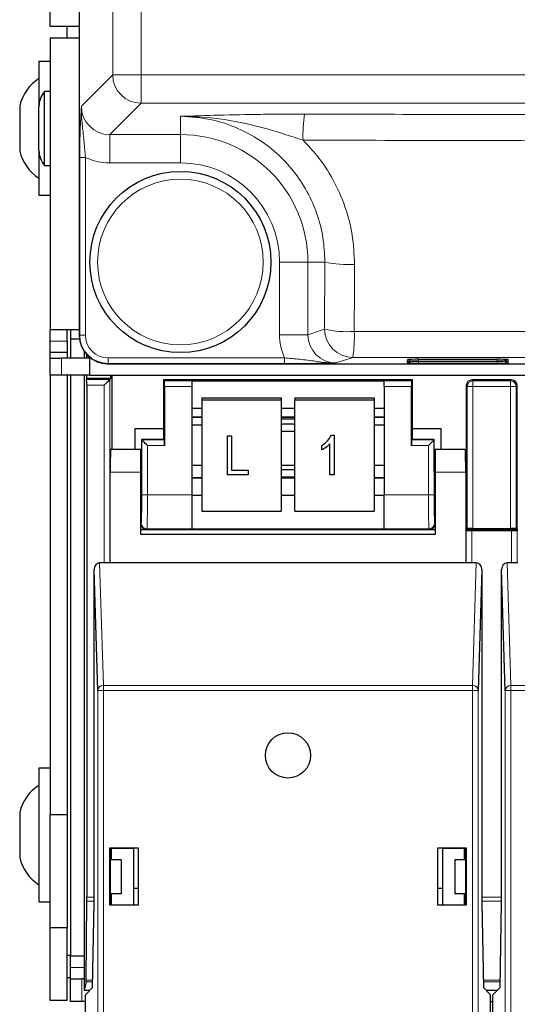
# Paper-space layout 'Blatt3' of a CAD drawing. Header units: millimetres. Extents: x 5 to 418, y 2 to 292.
# Tile 4 of 58: x 55 to 66, y 113 to 135. Entities that reach past the tile are written whole.
import ezdxf

# ---------------------------------------------------------------- set-up
doc = ezdxf.new("R2010")
doc.units = ezdxf.units.MM

psp = doc.layouts.new('Blatt3')

# ---------------------------------------------------------------- linework, layer by layer
at = {"color": 7, "linetype": 'Continuous', "lineweight": 25}
for p, q in [((56.7399, 210.6575), (56.7399, 127.9172)), ((56.0991, 134.7373), (56.0991, 205.9873)), ((56.7399, 134.7373), (56.0991, 134.7373)), ((56.4741, 134.4873), (56.4741, 134.7373)), ((56.0991, 134.4873), (56.7399, 134.4873)), ((56.0991, 134.4873), (56.0991, 128.0374)), ((56.0991, 133.9624), (55.8491, 133.9624)), ((55.8491, 133.9624), (55.8491, 132.9729)), ((56.0991, 133.3036), (55.9741, 133.3036)), ((55.9741, 133.1348), (55.9741, 133.3036)), ((55.9741, 131.6711), (55.9741, 133.1348)), ((55.4241, 132.9873), (55.4241, 131.9874)), ((55.8491, 132.8725), (55.8491, 132.9729)), ((55.8491, 132.0018), (55.8491, 132.8725)), ((55.8491, 132.0018), (55.8491, 131.0123)), ((55.9741, 131.6711), (56.0991, 131.6711)), ((55.8491, 131.0123), (56.0991, 131.0123)), ((56.7399, 128.0374), (56.0991, 128.0374)), ((56.0991, 127.7873), (56.0991, 128.0374)), ((56.4741, 127.7873), (56.4741, 128.0374)), ((56.5491, 128.0374), (56.5491, 127.8373)), ((56.7451, 127.8373), (56.5491, 127.8373)), ((56.5491, 127.8373), (56.5491, 127.4124)), ((56.7399, 127.9172), (56.74, 127.9172)), ((56.0991, 127.5374), (56.0991, 127.7873)), ((56.4741, 127.7873), (56.4741, 127.5374)), ((56.4741, 127.5374), (56.0991, 127.5374)), ((56.0991, 127.4124), (56.0991, 127.5374)), ((56.0991, 127.0374), (56.0991, 127.4124)), ((56.0991, 127.4124), (56.3491, 127.4124)), ((56.9741, 127.4124), (56.3491, 127.4124)), ((56.4741, 127.5374), (56.4741, 127.4124)), ((56.8491, 127.5646), (56.8491, 127.4124)), ((56.8976, 127.5025), (56.8976, 127.4124)), ((56.9741, 127.0374), (56.9741, 127.4298)), ((64.2355, 127.3897), (65.9627, 127.3897)), ((66.1941, 127.3869), (66.196, 127.3867)), ((57.3651, 127.2926), (96.8512, 127.2926)), ((64.2332, 127.3461), (65.965, 127.3461)), ((56.3491, 127.0374), (56.0991, 127.0374)), ((56.0991, 127.0374), (56.0991, 117.3374)), ((56.9741, 127.0374), (56.3491, 127.0374)), ((56.4741, 127.0374), (56.4741, 117.3374)), ((56.5491, 127.0374), (56.5491, 114.2123)), ((56.8491, 127.0374), (56.8491, 113.4624)), ((56.8976, 127.0374), (56.8976, 126.9624)), ((56.8976, 126.9624), (56.9031, 126.9405)), ((57.4356, 126.9624), (56.8976, 126.9624)), ((56.9741, 127.0374), (98.4241, 127.0374)), ((57.4137, 126.9405), (57.4356, 126.9624)), ((57.4356, 126.9624), (57.4356, 127.0374)), ((57.4616, 127.0374), (57.4616, 125.3951)), ((56.9036, 126.8155), (56.9036, 115.5141)), ((58.5991, 126.934), (58.5991, 125.86)), ((58.621, 126.9121), (58.5991, 126.934)), ((64.0991, 126.934), (58.5991, 126.934)), ((58.6231, 126.7871), (58.6231, 125.4871)), ((59.2241, 126.9143), (63.4741, 126.9143)), ((59.2241, 126.9143), (59.2241, 126.9121)), ((59.2241, 126.9121), (59.2241, 126.7871)), ((59.2241, 126.7871), (59.2241, 124.395)), ((63.4741, 126.9143), (63.4741, 126.9121)), ((63.4741, 126.7871), (63.4741, 126.9121)), ((63.4741, 126.7871), (63.4741, 124.395)), ((64.0751, 125.4871), (64.0751, 126.7871)), ((64.0772, 126.9121), (64.0991, 126.934)), ((64.0991, 125.86), (64.0991, 126.934)), ((65.2866, 126.809), (65.2866, 123.634)), ((66.2866, 126.934), (65.4116, 126.934)), ((66.4116, 123.634), (66.4116, 126.809)), ((59.4491, 126.5404), (59.4491, 126.497)), ((59.4491, 126.5404), (61.1991, 126.5404)), ((61.1991, 126.5404), (61.1991, 126.497)), ((61.4991, 126.5404), (63.2491, 126.5404)), ((61.4991, 126.5404), (61.4991, 126.497)), ((63.2491, 126.5404), (63.2491, 126.497)), ((59.2241, 126.3143), (59.4491, 126.3143)), ((59.4491, 126.497), (59.4491, 124.035)), ((59.4491, 126.497), (61.1991, 126.497)), ((61.1991, 126.497), (61.1991, 124.035)), ((61.1991, 126.3143), (61.4991, 126.3143)), ((61.4991, 126.497), (63.2491, 126.497)), ((61.4991, 124.035), (61.4991, 126.497)), ((63.2491, 126.497), (63.2491, 124.035)), ((63.2491, 126.3143), (63.4741, 126.3143)), ((59.2241, 126.1139), (59.4491, 126.1139)), ((61.1991, 126.1139), (61.4991, 126.1139)), ((63.2491, 126.1139), (63.4741, 126.1139)), ((59.2241, 125.9417), (59.4491, 125.9417)), ((61.4991, 126.0682), (61.1991, 126.0682)), ((61.4991, 125.9542), (61.1991, 125.9542)), ((63.2491, 125.9417), (63.4741, 125.9417)), ((57.9741, 125.86), (58.5991, 125.86)), ((57.9741, 125.3951), (57.9741, 125.86)), ((58.5991, 125.86), (58.5991, 125.634)), ((60.0121, 125.7018), (60.103, 125.7018)), ((60.0121, 125.7013), (60.0121, 125.7018)), ((60.0121, 124.8396), (60.0121, 125.7013)), ((60.0121, 125.7013), (60.103, 125.7013)), ((60.103, 125.7013), (60.103, 125.7018)), ((60.103, 125.7013), (60.103, 124.9403)), ((61.1991, 125.8005), (61.4991, 125.8005)), ((62.3088, 125.713), (62.3677, 125.713)), ((62.3088, 125.7125), (62.3088, 125.713)), ((62.3088, 125.7125), (62.3677, 125.7125)), ((62.3677, 125.7125), (62.3677, 125.713)), ((62.3677, 125.7125), (62.3677, 124.8396)), ((64.0991, 125.634), (64.0991, 125.86)), ((64.0991, 125.86), (64.7241, 125.86)), ((64.7241, 125.86), (64.7241, 125.3951)), ((58.117, 125.6161), (58.117, 124.8951)), ((58.121, 125.6121), (58.117, 125.6161)), ((58.5991, 125.6161), (58.117, 125.6161)), ((58.621, 125.6121), (58.5991, 125.634)), ((58.5991, 125.634), (58.5991, 125.6161)), ((62.095, 125.4887), (62.095, 125.4891)), ((62.095, 125.388), (62.095, 125.4887)), ((62.2768, 124.8396), (62.2768, 125.5223)), ((64.0772, 125.6121), (64.0991, 125.634)), ((64.0991, 125.6161), (64.0991, 125.634)), ((64.5812, 125.6161), (64.0991, 125.6161)), ((64.5772, 125.6121), (64.5812, 125.6161)), ((64.5812, 124.8951), (64.5812, 125.6161)), ((58.0991, 125.3951), (57.4328, 125.3951)), ((58.117, 125.3951), (58.0991, 125.3951)), ((58.0991, 124.8951), (58.0991, 125.3951)), ((64.5991, 125.3951), (64.5812, 125.3951)), ((64.5991, 125.3951), (64.5991, 124.8951)), ((65.2654, 125.3951), (64.5991, 125.3951)), ((59.4491, 125.0436), (59.2241, 125.0436)), ((61.4991, 125.0436), (61.1991, 125.0436)), ((63.4741, 125.0436), (63.2491, 125.0436)), ((57.4241, 122.8951), (57.4241, 124.8951)), ((58.0991, 123.5201), (58.0991, 124.8951)), ((59.4491, 124.7736), (59.2241, 124.7736)), ((60.4666, 124.8396), (60.0121, 124.8396)), ((60.103, 124.9408), (60.4666, 124.9408)), ((60.103, 124.9403), (60.4666, 124.9403)), ((60.4666, 124.9403), (60.4666, 124.9408)), ((60.4666, 124.9403), (60.4666, 124.8396)), ((61.4991, 124.9486), (61.1991, 124.9486)), ((61.1991, 124.7949), (61.4991, 124.7949)), ((61.4991, 124.7736), (61.1991, 124.7736)), ((62.3677, 124.8396), (62.2768, 124.8396)), ((63.4741, 124.7736), (63.2491, 124.7736)), ((64.5991, 124.8951), (64.5991, 123.5201)), ((65.2741, 124.8951), (65.2741, 122.8951)), ((58.0991, 124.3951), (58.1083, 124.3951)), ((59.2241, 124.395), (59.2241, 123.6451)), ((59.2241, 124.3908), (59.4491, 124.3908)), ((61.1991, 124.3908), (61.4991, 124.3908)), ((63.2491, 124.3908), (63.4741, 124.3908)), ((63.4741, 123.6451), (63.4741, 124.395)), ((64.5899, 124.3951), (64.5991, 124.3951)), ((59.4491, 124.035), (61.1991, 124.035)), ((61.4991, 124.035), (63.2491, 124.035)), ((58.0991, 123.634), (58.2241, 123.634)), ((64.5991, 123.5201), (58.0991, 123.5201)), ((58.2241, 123.634), (64.4741, 123.634)), ((59.2241, 123.6451), (59.2241, 123.6436)), ((59.2241, 123.6436), (63.4741, 123.6436)), ((63.4741, 123.6451), (63.4741, 123.6436)), ((64.4741, 123.634), (64.5991, 123.634)), ((65.2741, 123.634), (65.2866, 123.634)), ((65.2845, 123.6121), (65.2741, 123.6225)), ((65.3085, 123.6558), (65.2866, 123.634)), ((65.2866, 123.634), (66.4116, 123.634)), ((65.4094, 123.61), (66.2888, 123.61)), ((65.4334, 123.658), (66.2648, 123.658)), ((66.3897, 123.6558), (66.4116, 123.634)), ((66.4116, 123.634), (66.4241, 123.634)), ((66.4241, 123.6225), (66.4137, 123.6121)), ((57.4241, 122.8951), (57.19, 122.8951)), ((65.2741, 122.8951), (57.4241, 122.8951)), ((65.5082, 122.8951), (65.2741, 122.8951)), ((66.4241, 122.8951), (66.19, 122.8951)), ((57.1469, 120.0805), (57.0661, 122.752)), ((57.0661, 115.3951), (57.0661, 122.752)), ((65.6321, 122.752), (65.5513, 120.0805)), ((65.6321, 122.752), (65.6321, 115.3951)), ((66.1469, 120.0805), (66.0661, 122.752)), ((66.0661, 115.3951), (66.0661, 122.752)), ((56.0991, 118.3623), (55.8491, 118.3623)), ((55.8491, 118.3623), (55.8491, 115.4124)), ((55.4241, 117.3874), (55.4241, 116.3873)), ((56.0991, 117.3374), (56.4741, 117.3374)), ((56.0991, 114.8373), (56.0991, 117.3374)), ((56.4741, 117.3374), (56.4741, 114.8373)), ((57.4141, 115.3351), (57.4141, 116.6051)), ((57.4141, 116.6051), (58.0391, 116.6051)), ((57.4141, 116.6051), (57.4224, 116.5968)), ((57.4224, 116.5968), (57.4224, 115.3951)), ((57.4241, 116.5968), (57.4224, 116.5968)), ((57.4241, 116.5968), (57.4496, 116.5943)), ((57.436, 116.5874), (57.4436, 116.5949)), ((57.436, 116.5874), (57.436, 116.3374)), ((57.4496, 116.5943), (57.9366, 116.5951)), ((57.4496, 116.3374), (57.4496, 116.5943)), ((57.9366, 116.5951), (57.9822, 116.6042)), ((57.9366, 116.5951), (57.9366, 115.3451)), ((57.9822, 116.6042), (58.0382, 116.6042)), ((58.0391, 116.6051), (58.0382, 116.6042)), ((58.0382, 116.6042), (58.0382, 115.336)), ((58.0391, 116.6051), (58.0391, 115.3351)), ((64.6591, 116.6051), (65.2841, 116.6051)), ((64.6591, 115.3351), (64.6591, 116.6051)), ((64.6591, 116.6051), (64.66, 116.6042)), ((64.66, 115.336), (64.66, 116.6042)), ((64.66, 116.6042), (64.716, 116.6042)), ((64.7616, 116.5951), (64.716, 116.6042)), ((64.7616, 116.5951), (65.2486, 116.5943)), ((64.7616, 116.5951), (64.7616, 115.3451)), ((65.2741, 116.5968), (65.2486, 116.5943)), ((65.2486, 116.3374), (65.2486, 116.5943)), ((65.2546, 116.5949), (65.2622, 116.5874)), ((65.2622, 116.3374), (65.2622, 116.5874)), ((65.2758, 116.5968), (65.2741, 116.5968)), ((65.2841, 116.6051), (65.2758, 116.5968)), ((65.2758, 115.3951), (65.2758, 116.5968)), ((65.2841, 116.6051), (65.2841, 115.3351)), ((57.6616, 116.3374), (57.4224, 116.3374)), ((57.6616, 116.3374), (57.6616, 115.5873)), ((65.0366, 116.3374), (65.0366, 115.5873)), ((65.2758, 116.3374), (65.0366, 116.3374)), ((57.9366, 115.7124), (58.0382, 115.7124)), ((64.66, 115.7124), (64.7616, 115.7124)), ((57.6616, 115.5873), (57.4224, 115.5873)), ((57.436, 115.5873), (57.436, 115.3446)), ((57.4496, 115.346), (57.4496, 115.5873)), ((65.2758, 115.5873), (65.0366, 115.5873)), ((65.2486, 115.346), (65.2486, 115.5873)), ((65.2622, 115.3446), (65.2622, 115.5873)), ((55.8491, 115.4124), (56.0991, 115.4124)), ((56.8959, 113.6846), (56.9035, 115.4257)), ((57.0334, 113.5201), (57.0661, 115.3951)), ((57.4141, 115.3351), (57.4225, 115.3435)), ((58.0391, 115.3351), (57.4141, 115.3351)), ((57.4224, 115.3951), (57.4225, 115.3435)), ((57.4225, 115.3435), (57.425, 115.3435)), ((57.4496, 115.346), (57.425, 115.3435)), ((57.4496, 115.346), (57.9366, 115.3451)), ((57.9822, 115.336), (57.9366, 115.3451)), ((58.0382, 115.336), (57.9822, 115.336)), ((58.0391, 115.3351), (58.0382, 115.336)), ((64.6591, 115.3351), (64.66, 115.336)), ((65.2841, 115.3351), (64.6591, 115.3351)), ((64.716, 115.336), (64.66, 115.336)), ((64.716, 115.336), (64.7616, 115.3451)), ((64.7616, 115.3451), (65.2486, 115.346)), ((65.2486, 115.346), (65.2732, 115.3435)), ((65.2732, 115.3435), (65.2757, 115.3435)), ((65.2757, 115.3435), (65.2758, 115.3951)), ((65.2841, 115.3351), (65.2757, 115.3435)), ((65.6321, 115.3951), (65.6648, 113.5201)), ((66.0334, 113.5201), (66.0661, 115.3951)), ((56.4741, 114.8373), (56.0991, 114.8373)), ((56.0991, 113.2373), (56.0991, 114.8373)), ((56.4741, 113.2373), (56.4741, 114.8373)), ((56.4741, 114.2373), (56.5491, 114.2373)), ((56.8491, 114.2123), (56.5491, 114.2123)), ((56.5491, 113.9623), (56.5491, 114.2123)), ((56.5491, 113.7124), (56.5491, 113.9623)), ((56.5491, 113.7374), (56.4741, 113.7374)), ((56.5491, 113.2123), (56.5491, 113.7124)), ((56.5491, 113.7124), (56.7991, 113.7124)), ((56.8491, 113.7124), (56.7991, 113.7124)), ((56.8955, 113.648), (56.8491, 113.4624)), ((56.8741, 113.3608), (57.0334, 113.5201)), ((65.6648, 113.5201), (65.8241, 113.3608)), ((65.8741, 113.3608), (66.0334, 113.5201)), ((56.8491, 113.4624), (56.9756, 113.4624)), ((56.8741, 96.7702), (56.8741, 113.3608)), ((65.7226, 113.4624), (65.9756, 113.4624)), ((65.8241, 96.7702), (65.8241, 113.3608)), ((65.8741, 96.7702), (65.8741, 113.3608)), ((56.4741, 113.2373), (56.0991, 113.2373)), ((56.7991, 113.2123), (56.5491, 113.2123)), ((56.8741, 113.2123), (56.7991, 113.2123)), ((65.8241, 113.2123), (65.8741, 113.2123))]:
    psp.add_line(p, q, dxfattribs=at)
at = {"color": 7, "linetype": 'Continuous', "lineweight": 18}
for p, q in [((56.74, 210.6575), (56.74, 127.9172)), ((57.4792, 133.6666), (57.4792, 210.4113)), ((58.1033, 210.4113), (58.1033, 133.6666)), ((56.7879, 132.9753), (57.4792, 133.6666)), ((58.1033, 133.6666), (57.4792, 133.6666)), ((58.1033, 133.6666), (58.1033, 133.0424)), ((58.1033, 133.6666), (97.8449, 133.6666)), ((58.1033, 133.0424), (57.412, 132.3511)), ((97.8449, 133.0424), (58.1033, 133.0424)), ((58.9741, 132.7543), (58.9741, 132.3511)), ((57.412, 132.3511), (58.9741, 132.3511)), ((57.412, 132.3511), (57.412, 131.727)), ((58.9741, 132.3511), (58.9741, 131.727)), ((56.7506, 127.9207), (56.7506, 131.848)), ((56.7506, 131.848), (56.8755, 131.848)), ((56.8755, 131.848), (56.8755, 127.9207)), ((58.9741, 131.727), (57.412, 131.727)), ((61.1637, 127.9331), (61.1637, 129.5373)), ((61.7879, 129.5373), (61.1637, 129.5373)), ((62.1638, 129.5373), (61.7879, 129.5373)), ((61.7879, 129.5373), (61.7879, 127.9331)), ((62.1573, 128.0562), (62.1638, 129.5373)), ((61.7879, 127.9331), (62.1573, 128.0562)), ((56.74, 127.9172), (56.7506, 127.9207)), ((56.7506, 127.9207), (56.8755, 127.9207)), ((61.7879, 127.9331), (61.1637, 127.9331)), ((56.0991, 127.7873), (56.4741, 127.7873)), ((56.3491, 127.4124), (56.3491, 127.0374)), ((57.3757, 127.2961), (57.3757, 127.4211)), ((57.3757, 127.4211), (61.2736, 127.4211)), ((61.2736, 127.2961), (61.2736, 127.4211)), ((62.7815, 127.4313), (62.4143, 127.309)), ((63.984, 127.3552), (63.9856, 127.3854)), ((64.0064, 127.3871), (63.9856, 127.3854)), ((64.2335, 127.3508), (64.2335, 127.3897)), ((65.9647, 127.3508), (65.9647, 127.3897)), ((66.2126, 127.3854), (66.1918, 127.3871)), ((66.2126, 127.3854), (66.2142, 127.3552)), ((57.3757, 127.2961), (57.3651, 127.2926)), ((61.2736, 127.2961), (57.3757, 127.2961)), ((63.9817, 127.3115), (63.9833, 127.3418)), ((64.0041, 127.3435), (63.9833, 127.3418)), ((64.2312, 127.3072), (64.2312, 127.3461)), ((65.967, 127.3072), (64.2312, 127.3072)), ((65.9647, 127.3508), (64.2335, 127.3508)), ((65.967, 127.3072), (65.967, 127.3461)), ((66.2149, 127.3418), (66.1941, 127.3435)), ((66.2149, 127.3418), (66.2165, 127.3115)), ((56.9031, 126.9405), (57.4137, 126.9405)), ((57.2888, 126.8155), (56.9036, 126.8155)), ((57.2888, 122.8951), (57.2888, 126.8155)), ((57.4137, 126.9405), (57.4137, 122.8951)), ((58.621, 126.9121), (59.2241, 126.9121)), ((59.2241, 126.7871), (58.6231, 126.7871)), ((63.4741, 126.9121), (64.0772, 126.9121)), ((64.0751, 126.7871), (63.4741, 126.7871)), ((65.3085, 126.7871), (65.2866, 126.809)), ((65.3085, 126.7871), (65.4334, 126.7871)), ((65.3085, 123.6558), (65.3085, 126.7871)), ((65.4116, 126.934), (65.4334, 126.9121)), ((65.4334, 126.7871), (65.4334, 126.9121)), ((65.4334, 126.9121), (66.2648, 126.9121)), ((65.4334, 126.7871), (65.4334, 123.658)), ((66.2648, 126.7871), (65.4334, 126.7871)), ((66.2648, 126.9121), (66.2866, 126.934)), ((66.2648, 126.7871), (66.2648, 126.9121)), ((66.2648, 126.7871), (66.3897, 126.7871)), ((66.2648, 123.658), (66.2648, 126.7871)), ((66.4116, 126.809), (66.3897, 126.7871)), ((66.3897, 126.7871), (66.3897, 123.6558)), ((59.2241, 126.1169), (59.4491, 126.1169)), ((61.1991, 126.1169), (61.4991, 126.1169)), ((63.2491, 126.1169), (63.4741, 126.1169)), ((58.121, 124.395), (58.121, 125.6121)), ((58.121, 125.6121), (58.621, 125.6121)), ((58.2459, 125.4871), (58.2459, 124.395)), ((58.6231, 125.4871), (58.2459, 125.4871)), ((64.4523, 125.4871), (64.0751, 125.4871)), ((64.0772, 125.6121), (64.5772, 125.6121)), ((64.4523, 124.395), (64.4523, 125.4871)), ((64.5772, 125.6121), (64.5772, 124.395)), ((58.0991, 124.8951), (57.4241, 124.8951)), ((65.2741, 124.8951), (64.5991, 124.8951)), ((59.2241, 124.7619), (59.4491, 124.7619)), ((61.1991, 124.7619), (61.4991, 124.7619)), ((63.2491, 124.7619), (63.4741, 124.7619)), ((58.2459, 124.395), (58.121, 124.395)), ((58.2459, 124.395), (59.2241, 124.395)), ((63.4741, 124.395), (64.4523, 124.395)), ((64.5772, 124.395), (64.4523, 124.395)), ((58.0991, 123.759), (58.1102, 123.7701)), ((64.588, 123.7701), (64.5991, 123.759)), ((58.2352, 123.6451), (58.2241, 123.634)), ((59.2241, 123.6451), (58.2352, 123.6451)), ((64.463, 123.6451), (63.4741, 123.6451)), ((64.4741, 123.634), (64.463, 123.6451)), ((65.2845, 122.8951), (65.2845, 123.6121)), ((65.4094, 123.61), (65.4094, 122.8951)), ((66.2888, 122.8951), (66.2888, 123.61)), ((66.4137, 123.6121), (66.4137, 122.8951)), ((57.19, 122.8951), (57.2718, 120.1888)), ((65.4263, 120.1888), (65.5082, 122.8951)), ((66.19, 122.8951), (66.2719, 120.1888)), ((57.1469, 96.4974), (57.1469, 120.0805)), ((57.2718, 120.0805), (57.1469, 120.0805)), ((57.2718, 120.0805), (57.2718, 120.1888)), ((57.2718, 120.1888), (65.4263, 120.1888)), ((57.2718, 120.0805), (57.2718, 96.4974)), ((65.4263, 120.0805), (57.2718, 120.0805)), ((65.4263, 120.0805), (65.4263, 120.1888)), ((65.4263, 96.4974), (65.4263, 120.0805)), ((65.4263, 120.0805), (65.5513, 120.0805)), ((65.5513, 120.0805), (65.5513, 96.4974)), ((66.1469, 96.4974), (66.1469, 120.0805)), ((66.2719, 120.0805), (66.1469, 120.0805)), ((66.2719, 120.0805), (66.2719, 120.1888)), ((66.2719, 120.1888), (74.4263, 120.1888)), ((66.2719, 120.0805), (66.2719, 96.4974)), ((74.4263, 120.0805), (66.2719, 120.0805)), ((56.9036, 115.5141), (57.0661, 115.5141)), ((65.6321, 115.5141), (66.0661, 115.5141)), ((57.0661, 115.4257), (56.9035, 115.4257)), ((66.0661, 115.4257), (65.6321, 115.4257)), ((56.5491, 113.9623), (56.8491, 113.9623)), ((56.7991, 113.7124), (56.7991, 113.2123)), ((57.0356, 113.648), (56.8955, 113.648)), ((56.8959, 113.6846), (57.0362, 113.6846)), ((65.6619, 113.6846), (66.0362, 113.6846)), ((66.0356, 113.648), (65.6626, 113.648))]:
    psp.add_line(p, q, dxfattribs=at)
at = {"color": 7, "linetype": 'Continuous', "lineweight": 25, "flags": 128}
for points in [[(57.4137, 126.9405), (57.411, 126.9377), (57.4036, 126.9304), (57.3919, 126.9187), (57.3764, 126.9031), (57.3575, 126.8843), (57.3361, 126.8628), (57.3129, 126.8396), (57.2888, 126.8155)], [(58.2459, 125.4871), (58.2218, 125.5113), (58.1986, 125.5345), (58.1772, 125.5559), (58.1583, 125.5748), (58.1428, 125.5903), (58.1311, 125.602), (58.1237, 125.6094), (58.121, 125.6121)], [(64.5772, 125.6121), (64.5745, 125.6094), (64.5671, 125.602), (64.5554, 125.5903), (64.5399, 125.5748), (64.521, 125.5559), (64.4996, 125.5345), (64.4764, 125.5113), (64.4523, 125.4871)]]:
    psp.add_lwpolyline(points, dxfattribs=at)
at = {"color": 7, "linetype": 'Continuous', "lineweight": 25}
for centre, radius in [((58.9741, 129.5373), 2), ((61.3491, 118.6451), 0.5)]:
    psp.add_circle(centre, radius, dxfattribs=at)
at = {"color": 7, "linetype": 'Continuous', "lineweight": 18}
psp.add_circle((58.9741, 129.5373), 1.8293, dxfattribs=at)
at = {"color": 7, "linetype": 'Continuous', "lineweight": 25}
for centre, radius, start, end in [((56.3955, 132.7498), 1, 123.11889, 166.25869), ((56.3491, 132.9729), 0.5, 138.59038, 180), ((56.3955, 132.2249), 1, 193.74131, 236.88111), ((56.3491, 132.0018), 0.5, 180, 221.40962), ((56.3955, 117.1498), 1, 123.11889, 166.25869), ((56.3955, 116.6249), 1, 193.74131, 236.88111)]:
    psp.add_arc(centre, radius, start, end, dxfattribs=at)
at = {"color": 7, "linetype": 'Continuous', "lineweight": 18}
for centre, radius, start, end in [((58.1053, 133.6686), 0.6261, 180.18337, 269.81663), ((64.6413, 132.3441), 2.9617, 171.07852, 182.24519), ((58.9741, 129.5373), 2.8138, 0, 90), ((58.9741, 129.5373), 2.1897, 0, 90), ((62.6708, 131.8154), 2.3338, 257.45266, 273.64608), ((62.6644, 130.2821), 2.283, 257.16643, 273.72524), ((62.7825, 128.0565), 0.6252, 180.02669, 269.90393), ((59.906, 127.8755), 2.9096, 351.21786, 2.53073), ((63.984, 127.4802), 0.125, 269.99809, 312.89723), ((66.2142, 127.4802), 0.125, 227.10482, 270.00072), ((63.9817, 127.4365), 0.125, 269.9995, 312.95209), ((66.2164, 127.4365), 0.125, 227.04902, 270.0011), ((65.4335, 126.7871), 0.125, 90.01797, 179.98203), ((66.2647, 126.7871), 0.125, 0.01797, 89.98118), ((58.2353, 123.7701), 0.125, 180.01797, 269.98032), ((64.4629, 123.7701), 0.125, 270.01968, 359.98203), ((57.2652, 120.0702), 0.1188, 86.77732, 175.02062), ((65.433, 120.0702), 0.1188, 4.97938, 93.22268), ((66.2652, 120.0702), 0.1188, 86.77789, 175.01921)]:
    psp.add_arc(centre, radius, start, end, dxfattribs=at)
for centre, major_axis, ratio, start_param, end_param in [((57.4155, 132.9787), (0.4456, 0.4456), 0.9918461, 2.357564, 3.9256213), ((57.4155, 132.9787), (0.8863, 0.8863), 0.9972647, 3.4823146, 3.9256213), ((57.3762, 127.9212), (0.5935, 0.1977), 0.9990857, 2.8205423, 4.3904252), ((57.3762, 127.9212), (-0.4751, -0.1582), 0.9984779, 5.962135, 7.5320179), ((62.4155, 127.9343), (-1.1878, -0.3956), 0.9984779, 5.962135, 6.3841926), ((62.4155, 127.9343), (0.5957, 0.1984), 0.9954497, 2.8205423, 4.3904252), ((64.236, 127.3854), (0.2503, 0), 0.0174391, 2.8618814, 3.1406793), ((65.9622, 127.3854), (0.2503, 0), 0.0174391, 0.0009134, 0.2892288), ((64.2337, 127.3418), (0.2503, 0), 0.0174391, 2.8618814, 3.1406793), ((65.9638, 127.3552), (0.2503, 0), 0.0174709, 5.2588301, 6.284102), ((65.9661, 127.3115), (0.2503, 0), 0.0174709, 5.2588301, 6.284102), ((65.9645, 127.3418), (0.2503, 0), 0.0174391, 0.0009134, 0.2892288), ((58.11, 124.395), (0, 0.625), 0.0174551, 3.1590459, 4.712389), ((58.235, 124.395), (0, 0.75), 0.0145459, 3.1590459, 4.712389), ((64.4632, 124.395), (0, 0.75), 0.0145459, 1.5707963, 3.1241394), ((64.5881, 124.395), (0, 0.625), 0.0174551, 1.5707963, 3.1241394)]:
    psp.add_ellipse(centre, major_axis=major_axis, ratio=ratio, start_param=start_param, end_param=end_param, dxfattribs=at)
at = {"color": 7, "linetype": 'Continuous', "lineweight": 25}
for centre, major_axis, ratio, start_param, end_param in [((57.3657, 127.9177), (0.5937, 0.1978), 0.9987209, 2.8205423, 4.3904252), ((64.236, 127.3854), (0.2503, 0), 0.0174391, 1.572622, 2.8618814), ((65.9622, 127.3854), (0.2503, 0), 0.0174391, 0.2892288, 1.5689707), ((64.2321, 127.3115), (0.2503, 0), 0.0174709, 3.1406759, 4.7087332), ((64.2344, 127.3552), (0.2503, 0), 0.0174709, 3.1406759, 4.7087332), ((64.2337, 127.3418), (0.2503, 0), 0.0174391, 1.572622, 2.8618814), ((65.9638, 127.3552), (0.2503, 0), 0.0174709, 4.7160448, 5.2588301), ((65.9645, 127.3418), (0.2503, 0), 0.0174391, 0.2892288, 1.5689707), ((65.9661, 127.3115), (0.2503, 0), 0.0174709, 4.7160448, 5.2588301), ((56.9031, 126.8155), (0, 0.125), 0.0043634, 4.712389, 6.265732), ((58.6209, 126.7871), (0, 0.125), 0.0174551, 4.712389, 6.265732), ((64.0773, 126.7871), (0, 0.125), 0.0174551, 0.0174533, 1.5707963), ((65.4116, 126.809), (-0.0884, 0.0884), 0.9996955, 5.4979394, 7.0684312), ((66.2866, 126.809), (0.0884, 0.0884), 0.9996955, 5.4979394, 7.0684312), ((58.6209, 125.4871), (0, 0.125), 0.0174551, 4.712389, 6.265732), ((64.0773, 125.4871), (0, 0.125), 0.0174551, 0.0174533, 1.5707963), ((57.4328, 124.8951), (0, 0.5), 0.0174551, 0, 1.5707963), ((65.2654, 124.8951), (0, 0.5), 0.0174551, 4.712389, 6.2831853), ((58.1083, 124.8951), (0, 0.5), 0.0174551, 3.1415927, 4.712389), ((64.5899, 124.8951), (0, 0.5), 0.0174551, 1.5707963, 3.1415927), ((58.2241, 123.759), (-0.0884, -0.0884), 0.9996955, 5.4979394, 7.0684312), ((64.4741, 123.759), (0.0884, -0.0884), 0.9996955, 5.4979394, 7.0684312), ((65.4094, 123.6122), (0.125, 0), 0.0174551, 3.1590459, 4.712389), ((65.4334, 123.6558), (0.125, 0), 0.0174551, 1.5707963, 3.1241394), ((66.2648, 123.6558), (0.125, 0), 0.0174551, 0.0174533, 1.5707963), ((66.2888, 123.6122), (0.125, 0), 0.0174551, 4.712389, 6.265732), ((57.1911, 122.7508), (-0.0044, 0.1443), 0.8659265, 6.2570117, 7.8190817), ((65.5071, 122.7508), (0.0044, 0.1443), 0.8659265, 4.7472889, 6.3093589), ((66.1911, 122.7508), (-0.0044, 0.1443), 0.8659265, 6.2570117, 7.8190817), ((56.9031, 115.5141), (0, 0.125), 0.0043634, 3.9269908, 4.712389), ((56.8955, 113.773), (0, 0.125), 0.0043634, 3.1590459, 3.9269908)]:
    psp.add_ellipse(centre, major_axis=major_axis, ratio=ratio, start_param=start_param, end_param=end_param, dxfattribs=at)
at = {"color": 7, "linetype": 'Continuous', "lineweight": 18}
for points, knots in [([(56.7506, 131.848), (56.7515, 131.976), (56.7533, 132.2495), (56.7672, 132.64), (56.7802, 132.8566), (56.7879, 132.9747), (56.7879, 132.9753)], [0, 0, 0, 0, 0.277831, 0.5936668, 0.99801, 1, 1, 1, 1]), ([(56.7879, 132.9753), (56.7879, 132.9746), (56.7853, 132.9155), (56.7864, 132.7706), (56.8112, 132.5173), (56.8474, 132.2076), (56.8667, 131.9604), (56.8755, 131.848)], [0, 0, 0, 0, 0.00194252, 0.17585807, 0.42935272, 0.74038238, 1, 1, 1, 1]), ([(58.9741, 132.7543), (58.9756, 132.7543), (59.2548, 132.7634), (59.8225, 132.7802), (60.5823, 132.7963), (61.2256, 132.8034), (61.5509, 132.8034), (61.7155, 132.8034)], [0, 0, 0, 0, 0.0017387, 0.3327364, 0.6687088, 0.8324647, 1, 1, 1, 1]), ([(61.6819, 132.2281), (61.4177, 132.314), (60.8453, 132.5), (59.9454, 132.7066), (59.3011, 132.7578), (58.976, 132.7543), (58.9741, 132.7543)], [0, 0, 0, 0, 0.29724144, 0.64380814, 0.99794705, 1, 1, 1, 1]), ([(62.1638, 129.5373), (62.1557, 129.718), (62.1394, 130.0792), (62.0012, 130.606), (61.7812, 131.102), (61.4805, 131.555), (61.1066, 131.9498), (60.6721, 132.2783), (60.1873, 132.5253), (59.6197, 132.7119), (59.2061, 132.7391), (58.9741, 132.7543)], [0, 0, 0, 0, 0.107628, 0.2152575, 0.3229363, 0.4306166, 0.5384834, 0.6463488, 0.75421, 0.862069, 1, 1, 1, 1]), ([(61.7155, 132.8034), (63.4949, 132.7989), (67.0538, 132.7897), (72.399, 132.782), (77.7477, 132.7788), (83.8126, 132.7808), (90.5916, 132.7898), (95.5804, 132.8045), (98.0755, 132.8118)], [0, 0, 0, 0, 0.1469096, 0.2938192, 0.440903, 0.587987, 0.7939335, 1, 1, 1, 1]), ([(98.1145, 132.2364), (95.6158, 132.2291), (90.617, 132.2145), (82.7524, 132.2041), (75.2462, 132.2037), (68.1026, 132.212), (63.8225, 132.2227), (61.6819, 132.2281)], [0, 0, 0, 0, 0.2059479, 0.4120157, 0.6473558, 0.8236403, 1, 1, 1, 1]), ([(61.6819, 132.2281), (61.7867, 132.1169), (62.0373, 131.851), (62.3597, 131.3599), (62.622, 130.7703), (62.7897, 130.1376), (62.8093, 129.7055), (62.8192, 129.4863)], [0, 0, 0, 0, 0.1504366, 0.3597412, 0.5750799, 0.7845185, 1, 1, 1, 1]), ([(62.8192, 129.4863), (62.8174, 129.0711), (62.8153, 128.5769), (62.8131, 128.0828), (62.8128, 128.004)], [0, 0, 0, 0, 0.8403643, 1, 1, 1, 1]), ([(62.8128, 128.004), (63.2289, 128.0036), (65.3098, 128.0018), (70.725, 127.9982), (79.0633, 127.9961), (87.6162, 127.9988), (94.7098, 128.004), (98.4659, 128.0083), (100.344, 128.0104)], [0, 0, 0, 0, 0.033285, 0.1664291, 0.4328793, 0.6993295, 0.8496648, 1, 1, 1, 1]), ([(61.2736, 127.4211), (61.3857, 127.4121), (61.6314, 127.3923), (61.9354, 127.3492), (62.1933, 127.3145), (62.3453, 127.3082), (62.4137, 127.309), (62.4143, 127.309)], [0, 0, 0, 0, 0.2542227, 0.556917, 0.8001569, 0.9980946, 1, 1, 1, 1]), ([(100.3873, 127.4377), (97.2629, 127.4343), (91.0139, 127.4276), (81.613, 127.4239), (72.1983, 127.4244), (65.9204, 127.429), (62.7815, 127.4313)], [0, 0, 0, 0, 0.2495487, 0.4990974, 0.7495487, 1, 1, 1, 1]), ([(62.4143, 127.309), (62.4137, 127.309), (62.2896, 127.3063), (62.0704, 127.3018), (61.6744, 127.297), (61.4017, 127.2964), (61.2736, 127.2961)], [0, 0, 0, 0, 0.0019535, 0.4191611, 0.7271541, 1, 1, 1, 1])]:
    psp.add_open_spline(points, degree=3, knots=knots, dxfattribs=at)
at = {"color": 7, "linetype": 'Continuous', "lineweight": 25}
for points, knots in [([(64.0015, 127.3867), (64.0014, 127.3867), (64.0009, 127.3867), (64.0023, 127.3867), (64.0035, 127.3868)], [0, 0, 0, 0, 0.1285536, 1, 1, 1, 1]), ([(66.1693, 127.351), (66.1664, 127.3521), (66.152, 127.357), (66.133, 127.3694), (66.1224, 127.3842), (66.1192, 127.3886)], [0, 0, 0, 0, 0.1527196, 0.745937, 1, 1, 1, 1]), ([(63.9992, 127.3431), (63.9991, 127.3431), (63.9987, 127.343), (64, 127.3431), (64.0012, 127.3432)], [0, 0, 0, 0, 0.12874299, 1, 1, 1, 1]), ([(66.1964, 127.3433), (66.1982, 127.3431), (66.2008, 127.3429), (66.1973, 127.3433), (66.1963, 127.3434)], [0, 0, 0, 0, 0.6839403, 1, 1, 1, 1]), ([(62.095, 125.4891), (62.1447, 125.5222), (62.2334, 125.5812), (62.2858, 125.6727), (62.3088, 125.713)], [0, 0, 0, 0, 0.5601983, 1, 1, 1, 1]), ([(62.095, 125.4887), (62.1447, 125.5218), (62.2334, 125.5808), (62.2858, 125.6723), (62.3088, 125.7125)], [0, 0, 0, 0, 0.5602047, 1, 1, 1, 1]), ([(62.2768, 125.5223), (62.2463, 125.4926), (62.1919, 125.4395), (62.1246, 125.4037), (62.095, 125.388)], [0, 0, 0, 0, 0.5597468, 1, 1, 1, 1])]:
    psp.add_open_spline(points, degree=3, knots=knots, dxfattribs=at)

doc.saveas('drawing.dxf')
